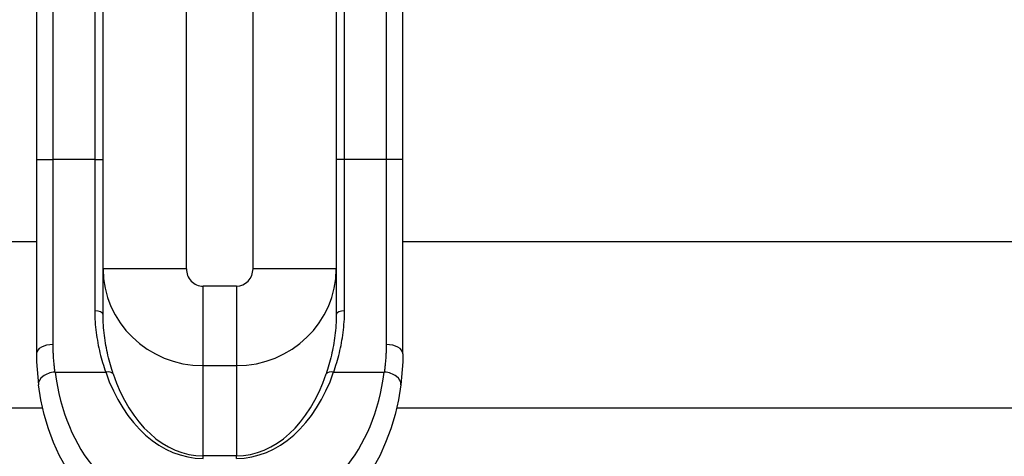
# Model space of a CAD drawing. Header units: inches. Extents: x 6 to 165, y 7 to 91.
# Tile 8 of 118: x 7.66 to 9.99, y 14.54 to 15.57. Entities that reach past the tile are written whole.
import ezdxf

# ---------------------------------------------------------------- set-up
doc = ezdxf.new("R2010")
doc.units = ezdxf.units.IN
doc.header["$MEASUREMENT"] = 0
doc.layers.add('Visible Edges(ANSI)', color=7, linetype='Continuous', lineweight=25)
doc.layers.add('Visible Tangent Edges(ANSI)', color=7, linetype='Continuous', lineweight=25)

msp = doc.modelspace()

# ---------------------------------------------------------------- linework, layer by layer
at = {"layer": 'Visible Edges(ANSI)'}
for p, q in [((7.6995, 15.6353), (7.6995, 15.241)), ((7.857, 15.241), (7.857, 15.6353)), ((8.4082, 15.6353), (8.4082, 15.241)), ((8.5657, 15.241), (8.5657, 15.6353)), ((7.6995, 15.241), (7.6995, 14.7818)), ((7.857, 14.8743), (7.857, 15.241)), ((8.4082, 15.241), (8.4082, 14.8743)), ((8.5657, 14.7818), (8.5657, 15.241)), ((6.8943, 15.0474), (7.6995, 15.0474)), ((8.5657, 15.0474), (29.0384, 15.0474)), ((7.7142, 14.6537), (6.8943, 14.6537)), ((29.0384, 14.6537), (8.551, 14.6537))]:
    msp.add_line(p, q, dxfattribs=at)
at = {"layer": 'Visible Edges(ANSI)', "flags": 128}
for points in [[(7.6995, 14.7818), (7.6998, 14.7629), (7.7008, 14.7444), (7.7044, 14.7086)], [(8.5657, 14.7818), (8.5653, 14.7629), (8.5644, 14.7444), (8.5608, 14.7086)], [(7.7703, 14.5114), (7.7543, 14.5409), (7.7401, 14.572), (7.728, 14.6045), (7.718, 14.6383), (7.7101, 14.6731), (7.7044, 14.7086)], [(8.5608, 14.7086), (8.5551, 14.6731), (8.5472, 14.6383), (8.5371, 14.6045), (8.525, 14.572), (8.5109, 14.5409), (8.4948, 14.5114)]]:
    msp.add_lwpolyline(points, dxfattribs=at)
at = {"layer": 'Visible Tangent Edges(ANSI)'}
for p, q in [((7.7389, 15.241), (7.7389, 15.6353)), ((7.8373, 15.6353), (7.8373, 15.241)), ((8.4279, 15.241), (8.4279, 15.6353)), ((8.5263, 15.6353), (8.5263, 15.241)), ((8.0538, 14.9828), (8.0538, 15.5971)), ((8.2113, 15.5971), (8.2113, 14.9828)), ((7.6995, 15.241), (7.7389, 15.241)), ((7.7389, 14.8037), (7.7389, 15.241)), ((7.8373, 15.241), (7.7389, 15.241)), ((7.8373, 15.241), (7.8373, 14.8833)), ((7.8373, 15.241), (7.857, 15.241)), ((8.4279, 15.241), (8.4082, 15.241)), ((8.5263, 15.241), (8.4279, 15.241)), ((8.4279, 14.8833), (8.4279, 15.241)), ((8.5657, 15.241), (8.5263, 15.241)), ((8.5263, 15.241), (8.5263, 14.8037)), ((8.0538, 14.9828), (7.857, 14.9828)), ((8.4082, 14.9828), (8.2113, 14.9828)), ((8.0932, 14.7538), (8.0932, 14.9415)), ((8.172, 14.9415), (8.0932, 14.9415)), ((8.172, 14.9415), (8.172, 14.7538)), ((7.7434, 14.7388), (7.8631, 14.7388)), ((8.0932, 14.7538), (8.172, 14.7538)), ((8.0932, 14.5407), (8.0932, 14.7538)), ((8.172, 14.7538), (8.172, 14.5407)), ((8.4021, 14.7388), (8.5218, 14.7388)), ((8.0932, 14.5345), (8.0932, 14.5407)), ((8.172, 14.5407), (8.0932, 14.5407)), ((8.172, 14.5345), (8.172, 14.5407))]:
    msp.add_line(p, q, dxfattribs=at)
at = {"layer": 'Visible Tangent Edges(ANSI)', "flags": 128}
for points in [[(7.8373, 14.8833), (7.8374, 14.8768), (7.8375, 14.8703), (7.8378, 14.8639), (7.8382, 14.8575), (7.8386, 14.8512), (7.8392, 14.8449), (7.8399, 14.8386), (7.8406, 14.8324), (7.8415, 14.8262), (7.8424, 14.82), (7.8434, 14.8139), (7.8445, 14.8078), (7.8457, 14.8018), (7.8469, 14.7958), (7.8482, 14.7899), (7.8496, 14.784), (7.8511, 14.7781), (7.8526, 14.7723), (7.8542, 14.7666), (7.8559, 14.7609), (7.8576, 14.7553), (7.8594, 14.7497), (7.8612, 14.7442), (7.8631, 14.7388)], [(8.4021, 14.7388), (8.404, 14.7442), (8.4058, 14.7498), (8.4076, 14.7553), (8.4093, 14.761), (8.4109, 14.7666), (8.4125, 14.7724), (8.4141, 14.7781), (8.4155, 14.784), (8.4169, 14.7898), (8.4182, 14.7957), (8.4195, 14.8017), (8.4207, 14.8077), (8.4217, 14.8138), (8.4228, 14.8199), (8.4237, 14.826), (8.4245, 14.8322), (8.4253, 14.8385), (8.426, 14.8448), (8.4265, 14.8511), (8.427, 14.8575), (8.4274, 14.8639), (8.4276, 14.8703), (8.4278, 14.8768), (8.4279, 14.8833)], [(7.8808, 14.7344), (7.8791, 14.7397), (7.8774, 14.7451), (7.8757, 14.7505), (7.8742, 14.756), (7.8726, 14.7615), (7.8711, 14.767), (7.8697, 14.7726), (7.8684, 14.7783), (7.8671, 14.784), (7.8659, 14.7898), (7.8647, 14.7956), (7.8636, 14.8014), (7.8626, 14.8073), (7.8617, 14.8132), (7.8608, 14.8192), (7.86, 14.8252), (7.8593, 14.8312), (7.8587, 14.8373), (7.8582, 14.8434), (7.8578, 14.8495), (7.8574, 14.8557), (7.8572, 14.8619), (7.857, 14.8681), (7.857, 14.8743)], [(8.4082, 14.8743), (8.4081, 14.8681), (8.408, 14.8618), (8.4077, 14.8556), (8.4074, 14.8494), (8.4069, 14.8433), (8.4064, 14.8372), (8.4058, 14.8311), (8.4051, 14.825), (8.4043, 14.819), (8.4035, 14.8131), (8.4025, 14.8072), (8.4015, 14.8013), (8.4004, 14.7955), (8.3993, 14.7897), (8.3981, 14.784), (8.3968, 14.7783), (8.3954, 14.7726), (8.394, 14.767), (8.3926, 14.7615), (8.391, 14.756), (8.3894, 14.7505), (8.3878, 14.7451), (8.3861, 14.7397), (8.3844, 14.7344)], [(7.7434, 14.7388), (7.7431, 14.7414), (7.7427, 14.744), (7.7424, 14.7466), (7.7421, 14.7492), (7.7418, 14.7519), (7.7415, 14.7545), (7.7412, 14.7572), (7.741, 14.7598), (7.7407, 14.7625), (7.7405, 14.7652), (7.7403, 14.7679), (7.7401, 14.7706), (7.7399, 14.7733), (7.7397, 14.776), (7.7396, 14.7788), (7.7394, 14.7815), (7.7393, 14.7842), (7.7392, 14.787), (7.7391, 14.7898), (7.739, 14.7925), (7.739, 14.7953), (7.7389, 14.7981), (7.7389, 14.8009), (7.7389, 14.8037)], [(8.5263, 14.8037), (8.5263, 14.8009), (8.5262, 14.7981), (8.5262, 14.7953), (8.5261, 14.7925), (8.5261, 14.7898), (8.526, 14.787), (8.5259, 14.7842), (8.5257, 14.7815), (8.5256, 14.7788), (8.5254, 14.776), (8.5253, 14.7733), (8.5251, 14.7706), (8.5249, 14.7679), (8.5247, 14.7652), (8.5244, 14.7625), (8.5242, 14.7598), (8.5239, 14.7572), (8.5236, 14.7545), (8.5234, 14.7519), (8.5231, 14.7492), (8.5228, 14.7466), (8.5224, 14.744), (8.5221, 14.7414), (8.5218, 14.7388)]]:
    msp.add_lwpolyline(points, dxfattribs=at)
at = {"layer": 'Visible Tangent Edges(ANSI)'}
for centre, major_axis, ratio, start_param, end_param in [((8.0932, 14.9828), (-0.2362, 0), 0.969519, 0, 1.570796), ((8.0932, 14.9828), (0, 0.0413), 0.953717, 1.570796, 3.141593), ((8.172, 14.9828), (0, -0.0413), 0.953717, 0, 1.570796), ((8.172, 14.9828), (0.2362, 0), 0.969519, 4.712389, 6.283185), ((7.8373, 14.8743), (0.0197, 0), 0.454333, 0, 1.570796), ((8.4279, 14.8743), (-0.0197, 0), 0.454333, 4.712389, 6.283185), ((7.7389, 14.7818), (-0.0394, 0), 0.55536, 4.712389, 6.283185), ((8.5263, 14.7818), (0.0394, 0), 0.55536, 0, 1.570796), ((7.7434, 14.7137), (-0.039, -0.0051), 0.634686, 4.630479, 6.283185), ((8.0145, 14.8094), (0, -0.3911), 0.704686, 4.893918, 6.283185), ((7.8631, 14.7262), (0.0186, 0.0064), 0.616689, 0.167911, 1.362428), ((8.0932, 14.8977), (0, -0.3631), 0.704686, 5.165211, 6.283185), ((8.172, 14.8977), (0, -0.3631), 0.704686, 0, 1.117974), ((8.2507, 14.8094), (0, -0.3911), 0.704686, 0, 1.389268), ((8.4021, 14.7262), (-0.0186, 0.0064), 0.616689, 4.920757, 6.115275), ((8.5218, 14.7137), (0.039, -0.0051), 0.634686, 0, 1.652706), ((8.0932, 14.8851), (0, -0.3444), 0.685941, 5.165211, 6.283185), ((8.172, 14.8851), (0, -0.3444), 0.685941, 0, 1.117974)]:
    msp.add_ellipse(centre, major_axis=major_axis, ratio=ratio, start_param=start_param, end_param=end_param, dxfattribs=at)

doc.saveas('drawing.dxf')
